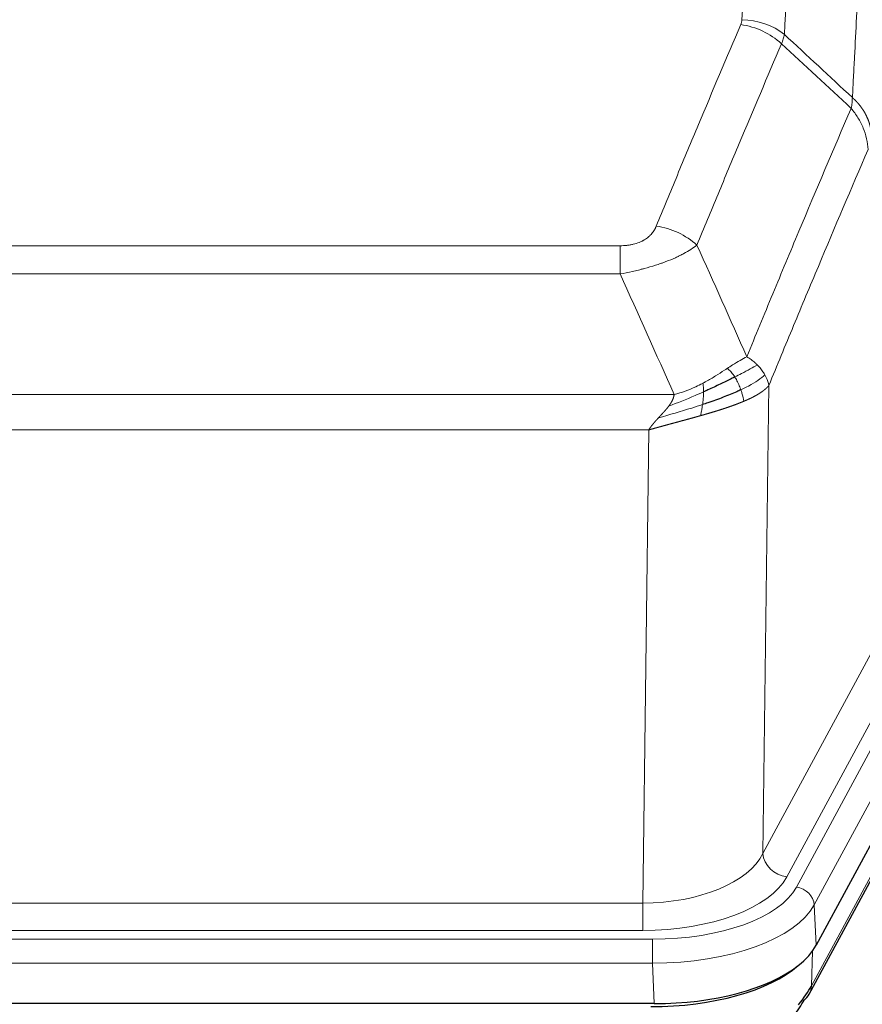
# Model space of a CAD drawing. Header units: inches. Extents: x 0 to 23760, y -13 to 16800.
# Tile 174 of 214: x 17116 to 17252, y 13966 to 14125. Entities that reach past the tile are written whole.
import ezdxf

# ---------------------------------------------------------------- set-up
doc = ezdxf.new("R2010")
doc.units = ezdxf.units.IN
doc.layers.add('254', color=7, linetype='Continuous', true_color=0xffffff)

msp = doc.modelspace()

# ---------------------------------------------------------------- linework, layer by layer
at = {"layer": '254', "color": 110, "linetype": 'Continuous', "lineweight": 13}
for p, q in [((17007.39, 14088.684), (17212.733, 14088.684)), ((17212.733, 14084.12), (17212.733, 14088.684)), ((17212.733, 14084.12), (17007.39, 14084.12)), ((17236.784, 14066.086), (17235.826, 13990.436)), ((16998.659, 14064.641), (17221.464, 14064.641)), ((17217.352, 14058.897), (17002.772, 14058.897)), ((17216.383, 13982.401), (17217.352, 14058.897)), ((17235.826, 13990.436), (17257.178, 14029.979)), ((17239.702, 13986.627), (17261.054, 14026.171)), ((17241.227, 13984.953), (17263.401, 14026.018)), ((17266.308, 14023.162), (17244.134, 13982.096)), ((17243.665, 13969.009), (17265.412, 14009.285)), ((17003.74, 13982.401), (17216.383, 13982.401)), ((17216.383, 13977.987), (17216.383, 13982.401)), ((17244.134, 13982.096), (17244.427, 13975.575)), ((17216.383, 13977.987), (17003.74, 13977.987)), ((17002.152, 13976.563), (17217.972, 13976.563)), ((17217.972, 13972.658), (17217.972, 13976.563)), ((17243.841, 13974.645), (17243.665, 13969.009)), ((17217.972, 13972.658), (17002.152, 13972.658)), ((17218.265, 13966.137), (17217.972, 13972.658))]:
    msp.add_line(p, q, dxfattribs=at)
at = {"layer": '254', "color": 2, "linetype": 'Continuous', "lineweight": 25}
for p, q in [((17266.681, 14016.789), (17244.427, 13975.575)), ((17243.305, 13967.679), (17265.053, 14007.955)), ((17218.265, 13966.137), (17001.859, 13966.137))]:
    msp.add_line(p, q, dxfattribs=at)
at = {"layer": '254', "color": 110, "linetype": 'Continuous', "lineweight": 13}
for centre, major_axis, ratio, start_param, end_param in [((17232.429, 14116.936), (-9.987, 0.512), 0.8285973, 3.9974013, 4.7548106), ((17232.241, 14116.144), (-9.188, 3.948), 0.8056434, 4.2999866, 5.045624), ((17218.58, 14083.682), (9.245, -3.812), 0.7933159, 1.14397, 1.886928), ((17216.463, 13993.008), (20.002, 0.126), 0.5302672, 4.7050812, 6.0263936), ((17239.702, 13990.175), (-3.52, 1.9), 0.8606628, 0.4873936, 2.00583), ((17216.463, 13989.46), (24.002, 0.049), 0.477994, 4.708097, 6.0294094), ((17217.92, 13987.66), (-24.02, 0.03), 0.4619935, 1.5735185, 2.8978281), ((17241.227, 13982.292), (2.64, -1.425), 0.8606628, 0.4873936, 2.00583), ((17217.92, 13984.999), (27.018, 0.111), 0.4567867, 4.7124116, 6.0367213), ((17239.786, 13969.58), (3.52, -1.9), 0.8606628, 0.0000038, 0.4001271)]:
    msp.add_ellipse(centre, major_axis=major_axis, ratio=ratio, start_param=start_param, end_param=end_param, dxfattribs=at)
at = {"layer": '254', "color": 2, "linetype": 'Continuous', "lineweight": 25}
for centre, major_axis, ratio, start_param, end_param in [((17218.207, 13978.621), (-27.023, 0.034), 0.4619935, 2.6128783, 2.8978281), ((17217.648, 13978.13), (-27.01, 0.015), 0.4618579, 1.5720062, 2.656), ((17218.207, 13978.621), (-27.023, 0.034), 0.4619935, 1.5735185, 2.6128783), ((17216.833, 13952.13), (27.355, 20.182), 0.1876908, 5.6857719, 5.9066027), ((17239.786, 13969.58), (3.52, -1.9), 0.8606628, 5.9153676, 6.2831892), ((17219.529, 13949.267), (23.434, 19.972), 0.1471226, 5.6997031, 5.9205339)]:
    msp.add_ellipse(centre, major_axis=major_axis, ratio=ratio, start_param=start_param, end_param=end_param, dxfattribs=at)
at = {"layer": '254', "color": 110, "linetype": 'Continuous', "lineweight": 13}
for points, knots in [([(17232.429, 14125.225), (17232.866, 14133.804), (17233.757, 14150.722), (17234.677, 14167.164), (17235.379, 14179.317), (17235.615, 14183.339), (17236.091, 14191.321), (17236.331, 14195.283), (17237.056, 14207.078), (17237.548, 14214.82), (17238.171, 14224.344), (17238.296, 14226.241), (17238.548, 14230.02), (17238.926, 14235.664), (17239.308, 14241.238), (17240.079, 14252.293), (17241.121, 14266.782), (17242.729, 14287.767), (17243.83, 14301.257), (17244.387, 14307.877)], [0, 0, 0, 0, 0.125, 0.25, 0.25, 0.3125, 0.3125, 0.375, 0.375, 0.5, 0.5, 0.53125, 0.53125, 0.5625, 0.625, 0.625, 0.75, 0.875, 1, 1, 1, 1]), ([(17251.27, 14305.287), (17250.712, 14298.675), (17249.61, 14285.2), (17248, 14264.24), (17246.957, 14249.767), (17246.185, 14238.726), (17245.802, 14233.158), (17245.423, 14227.52), (17245.172, 14223.746), (17245.046, 14221.851), (17244.422, 14212.338), (17243.93, 14204.605), (17243.204, 14192.824), (17242.964, 14188.867), (17242.487, 14180.894), (17242.251, 14176.877), (17241.548, 14164.739), (17240.626, 14148.316), (17239.735, 14131.417), (17239.296, 14122.849)], [0, 0, 0, 0, 0.125, 0.25, 0.375, 0.375, 0.4375, 0.46875, 0.46875, 0.5, 0.5, 0.625, 0.625, 0.6875, 0.6875, 0.75, 0.75, 0.875, 1, 1, 1, 1]), ([(17250.293, 14112.627), (17250.349, 14113.717), (17250.405, 14114.805), (17250.517, 14116.978), (17250.685, 14120.231), (17251.081, 14127.781), (17251.424, 14134.183), (17252.118, 14146.892), (17253.058, 14163.59), (17254.516, 14187.891), (17255.521, 14203.596), (17256.095, 14212.29), (17256.158, 14213.254), (17256.287, 14215.178), (17256.479, 14218.058), (17256.93, 14224.737), (17257.322, 14230.389), (17257.65, 14235.06), (17257.716, 14235.992), (17257.848, 14237.852), (17258.046, 14240.636), (17258.512, 14247.09), (17258.914, 14252.548), (17259.726, 14263.367), (17260.823, 14277.532), (17261.951, 14291.176), (17262.522, 14297.867)], [0, 0, 0, 0, 0.015625, 0.015625, 0.03125, 0.0625, 0.125, 0.125, 0.25, 0.375, 0.5, 0.5, 0.515625, 0.515625, 0.53125, 0.5625, 0.625, 0.625, 0.640625, 0.640625, 0.65625, 0.6875, 0.75, 0.75, 0.875, 1, 1, 1, 1]), ([(17232.429, 14125.225), (17232.422, 14125.091), (17232.403, 14124.957), (17232.341, 14124.692), (17232.297, 14124.561), (17232.241, 14124.43)], [0, 0, 0, 0, 0.5, 0.5, 1, 1, 1, 1]), ([(17218.58, 14091.838), (17219.714, 14094.599), (17220.849, 14097.349), (17223.122, 14102.827), (17224.259, 14105.555), (17227.675, 14113.703), (17229.956, 14119.089), (17232.241, 14124.43)], [0, 0, 0, 0, 0.25, 0.25, 0.5, 0.5, 1, 1, 1, 1]), ([(17238.838, 14121.343), (17236.549, 14116.007), (17234.265, 14110.625), (17230.846, 14102.484), (17229.707, 14099.759), (17227.432, 14094.287), (17226.295, 14091.539), (17225.16, 14088.78)], [0, 0, 0, 0, 0.5, 0.5, 0.75, 0.75, 1, 1, 1, 1]), ([(17250.293, 14112.627), (17250.272, 14112.363), (17250.257, 14112.076), (17250.199, 14111.486), (17250.156, 14111.183), (17250.081, 14110.889)], [0, 0, 0, 0, 0.5, 0.5, 1, 1, 1, 1]), ([(17250.293, 14112.627), (17250.306, 14112.615), (17250.331, 14112.592), (17250.369, 14112.558), (17250.407, 14112.523), (17250.445, 14112.487), (17250.484, 14112.452), (17250.522, 14112.415), (17250.561, 14112.378), (17250.599, 14112.341), (17250.638, 14112.304), (17250.677, 14112.265), (17250.716, 14112.227), (17250.755, 14112.188), (17250.794, 14112.148), (17250.833, 14112.108), (17250.872, 14112.067), (17250.911, 14112.026), (17250.95, 14111.985), (17250.989, 14111.943), (17251.028, 14111.9), (17251.068, 14111.857), (17251.107, 14111.813), (17251.146, 14111.769), (17251.185, 14111.725), (17251.225, 14111.68), (17251.264, 14111.634), (17251.303, 14111.588), (17251.342, 14111.541), (17251.381, 14111.494), (17251.42, 14111.446), (17251.459, 14111.398), (17251.498, 14111.349), (17251.536, 14111.3), (17251.575, 14111.25), (17251.613, 14111.2), (17251.652, 14111.149), (17251.69, 14111.098), (17251.728, 14111.046), (17251.766, 14110.993), (17251.804, 14110.94), (17251.841, 14110.887), (17251.879, 14110.832), (17251.916, 14110.778), (17251.953, 14110.723), (17251.99, 14110.667), (17252.027, 14110.61), (17252.063, 14110.553), (17252.1, 14110.496), (17252.136, 14110.438), (17252.171, 14110.379), (17252.207, 14110.32), (17252.242, 14110.261), (17252.277, 14110.2), (17252.311, 14110.139), (17252.346, 14110.078), (17252.38, 14110.016), (17252.413, 14109.954), (17252.446, 14109.89), (17252.482, 14109.822), (17252.519, 14109.749), (17252.557, 14109.672), (17252.594, 14109.594), (17252.631, 14109.515), (17252.667, 14109.437), (17252.702, 14109.358), (17252.736, 14109.279), (17252.77, 14109.199), (17252.802, 14109.119), (17252.834, 14109.04), (17252.865, 14108.959), (17252.895, 14108.879), (17252.924, 14108.799), (17252.953, 14108.718), (17252.98, 14108.637), (17253.007, 14108.556), (17253.032, 14108.474), (17253.057, 14108.393), (17253.081, 14108.311), (17253.104, 14108.229), (17253.127, 14108.147), (17253.148, 14108.065), (17253.169, 14107.982), (17253.188, 14107.9), (17253.207, 14107.817), (17253.225, 14107.734), (17253.242, 14107.651), (17253.258, 14107.568), (17253.273, 14107.485), (17253.288, 14107.402), (17253.301, 14107.318), (17253.314, 14107.235), (17253.326, 14107.151), (17253.336, 14107.068), (17253.346, 14106.984), (17253.355, 14106.9), (17253.364, 14106.816), (17253.371, 14106.733), (17253.377, 14106.649), (17253.381, 14106.593), (17253.382, 14106.565)], [0, 0, 0, 0, 0.0069372, 0.0139334, 0.0209887, 0.028103, 0.0352764, 0.0425088, 0.0498003, 0.0571509, 0.0645605, 0.0720292, 0.0795569, 0.0871437, 0.0947896, 0.1024945, 0.1102584, 0.1180815, 0.1259636, 0.1339048, 0.141905, 0.1499643, 0.1580827, 0.1662601, 0.1744966, 0.1827922, 0.1911468, 0.1995605, 0.2080333, 0.2165651, 0.225156, 0.233806, 0.2425151, 0.2512832, 0.2601104, 0.2689967, 0.277942, 0.2869465, 0.29601, 0.3051325, 0.3143142, 0.3235549, 0.3328547, 0.3422136, 0.3516315, 0.3611085, 0.3706446, 0.3802398, 0.3898941, 0.3996074, 0.4093798, 0.4192113, 0.4291019, 0.4390515, 0.4490602, 0.459128, 0.4692549, 0.4794409, 0.4896859, 0.4999901, 0.5124905, 0.524991, 0.5374914, 0.5499918, 0.5624922, 0.5749926, 0.587493, 0.5999934, 0.6124937, 0.6249941, 0.6374944, 0.6499948, 0.6624951, 0.6749954, 0.6874957, 0.699996, 0.7124963, 0.7249966, 0.7374968, 0.7499971, 0.7624973, 0.7749976, 0.7874978, 0.799998, 0.8124982, 0.8249984, 0.8374986, 0.8499988, 0.8624989, 0.8749991, 0.8874992, 0.8999993, 0.9124995, 0.9249996, 0.9374997, 0.9499998, 0.9624998, 0.9749999, 0.9875, 1, 1, 1, 1]), ([(17233.227, 14070.732), (17234.625, 14074.147), (17236.024, 14077.545), (17238.827, 14084.307), (17240.23, 14087.671), (17244.443, 14097.71), (17247.259, 14104.334), (17250.081, 14110.889)], [0, 0, 0, 0, 0.25, 0.25, 0.5, 0.5, 1, 1, 1, 1]), ([(17250.081, 14110.889), (17250.49, 14110.406), (17250.863, 14109.896), (17251.521, 14108.832), (17251.806, 14108.279), (17252.278, 14107.148), (17252.464, 14106.569), (17252.727, 14105.402), (17252.805, 14104.814), (17252.826, 14104.231)], [0, 0, 0, 0, 0.25, 0.25, 0.5, 0.5, 0.75, 0.75, 1, 1, 1, 1]), ([(17252.826, 14104.231), (17250.14, 14097.998), (17247.461, 14091.703), (17243.45, 14082.167), (17242.115, 14078.973), (17239.447, 14072.553), (17238.114, 14069.327), (17236.784, 14066.086)], [0, 0, 0, 0, 0.5, 0.5, 0.75, 0.75, 1, 1, 1, 1]), ([(17218.58, 14091.838), (17218.559, 14091.787), (17218.537, 14091.736), (17218.491, 14091.634), (17218.467, 14091.583), (17218.391, 14091.432), (17218.337, 14091.332), (17218.219, 14091.134), (17218.155, 14091.037), (17218.019, 14090.844), (17217.946, 14090.749), (17217.788, 14090.561), (17217.704, 14090.468), (17217.569, 14090.332), (17217.522, 14090.286), (17217.426, 14090.197), (17217.376, 14090.152), (17217.222, 14090.021), (17217.114, 14089.937), (17216.886, 14089.774), (17216.767, 14089.695), (17216.577, 14089.582), (17216.48, 14089.527), (17216.379, 14089.474), (17216.311, 14089.438), (17216.276, 14089.421), (17216.102, 14089.335), (17215.957, 14089.272), (17215.51, 14089.095), (17215.194, 14088.996), (17214.773, 14088.896), (17214.688, 14088.877), (17214.515, 14088.842), (17214.428, 14088.826), (17214.167, 14088.782), (17213.991, 14088.758), (17213.636, 14088.721), (17213.457, 14088.707), (17213.097, 14088.688), (17212.916, 14088.684), (17212.733, 14088.684)], [0, 0, 0, 0, 0.03125, 0.03125, 0.0625, 0.0625, 0.125, 0.125, 0.1875, 0.1875, 0.25, 0.25, 0.3125, 0.3125, 0.34375, 0.34375, 0.375, 0.375, 0.4375, 0.4375, 0.5, 0.5, 0.53125, 0.546875, 0.546875, 0.5625, 0.5625, 0.625, 0.625, 0.75, 0.75, 0.78125, 0.78125, 0.8125, 0.8125, 0.875, 0.875, 0.9375, 0.9375, 1, 1, 1, 1]), ([(17225.16, 14088.78), (17224.862, 14088.547), (17224.536, 14088.316), (17223.823, 14087.859), (17223.437, 14087.632), (17222.808, 14087.296), (17222.536, 14087.157), (17222.251, 14087.018), (17222.136, 14086.963), (17222.078, 14086.935), (17221.902, 14086.853), (17221.784, 14086.798), (17221.181, 14086.527), (17220.672, 14086.316), (17220, 14086.06), (17219.864, 14086.01), (17219.657, 14085.934), (17219.587, 14085.909), (17219.448, 14085.859), (17219.377, 14085.835), (17219.025, 14085.712), (17218.738, 14085.616), (17217.862, 14085.335), (17217.257, 14085.157), (17216.554, 14084.968), (17216.475, 14084.947), (17216.318, 14084.906), (17216.238, 14084.885), (17216, 14084.824), (17215.841, 14084.784), (17215.361, 14084.667), (17215.039, 14084.591), (17214.064, 14084.374), (17213.403, 14084.241), (17212.733, 14084.12)], [0, 0, 0, 0, 0.125, 0.125, 0.25, 0.25, 0.3125, 0.328125, 0.328125, 0.34375, 0.34375, 0.375, 0.375, 0.5, 0.5, 0.53125, 0.53125, 0.546875, 0.546875, 0.5625, 0.5625, 0.625, 0.625, 0.75, 0.75, 0.765625, 0.765625, 0.78125, 0.78125, 0.8125, 0.8125, 0.875, 0.875, 1, 1, 1, 1]), ([(17233.227, 14070.732), (17232.534, 14070.405), (17231.768, 14069.939), (17230.641, 14069.219), (17230.351, 14069.031), (17230.052, 14068.837)], [0, 0, 0, 0, 0.75, 0.75, 1, 1, 1, 1]), ([(17234.934, 14069.388), (17234.811, 14069.511), (17234.683, 14069.633), (17234.351, 14069.928), (17234.14, 14070.1), (17233.699, 14070.427), (17233.468, 14070.584), (17233.227, 14070.732)], [0, 0, 0, 0, 0.25, 0.25, 0.625, 0.625, 1, 1, 1, 1]), ([(17230.052, 14068.837), (17229.902, 14068.74), (17229.751, 14068.642), (17229.136, 14068.245), (17228.657, 14067.938), (17227.663, 14067.324), (17227.148, 14067.017), (17226.441, 14066.623), (17226.263, 14066.525), (17226.082, 14066.429)], [0, 0, 0, 0, 0.125, 0.125, 0.5, 0.5, 0.875, 0.875, 1, 1, 1, 1]), ([(17231.276, 14067.457), (17231.177, 14067.612), (17231.076, 14067.76), (17230.819, 14068.104), (17230.662, 14068.288), (17230.351, 14068.603), (17230.198, 14068.735), (17230.052, 14068.837)], [0, 0, 0, 0, 0.25, 0.25, 0.625, 0.625, 1, 1, 1, 1]), ([(17234.934, 14069.388), (17234.236, 14069.005), (17233.365, 14068.533), (17232.004, 14067.827), (17231.648, 14067.644), (17231.276, 14067.457)], [0, 0, 0, 0, 0.75, 0.75, 1, 1, 1, 1]), ([(17236.145, 14067.8), (17236.106, 14067.869), (17236.065, 14067.938), (17235.898, 14068.214), (17235.759, 14068.418), (17235.455, 14068.816), (17235.291, 14069.011), (17235.056, 14069.263), (17234.996, 14069.326), (17234.934, 14069.388)], [0, 0, 0, 0, 0.125, 0.125, 0.5, 0.5, 0.875, 0.875, 1, 1, 1, 1]), ([(17226.082, 14066.429), (17225.722, 14066.237), (17225.355, 14066.052), (17223.861, 14065.349), (17222.685, 14064.906), (17221.464, 14064.641)], [0, 0, 0, 0, 0.25, 0.25, 1, 1, 1, 1]), ([(17226.233, 14065.06), (17226.234, 14065.215), (17226.233, 14065.363), (17226.219, 14065.706), (17226.203, 14065.89), (17226.155, 14066.202), (17226.123, 14066.331), (17226.082, 14066.429)], [0, 0, 0, 0, 0.25, 0.25, 0.625, 0.625, 1, 1, 1, 1]), ([(17232.262, 14065.384), (17232.231, 14065.472), (17232.199, 14065.561), (17232.064, 14065.918), (17231.951, 14066.189), (17231.702, 14066.717), (17231.566, 14066.975), (17231.374, 14067.3), (17231.325, 14067.379), (17231.276, 14067.457)], [0, 0, 0, 0, 0.125, 0.125, 0.5, 0.5, 0.875, 0.875, 1, 1, 1, 1]), ([(17236.145, 14067.8), (17235.532, 14067.216), (17234.636, 14066.607), (17233.107, 14065.792), (17232.697, 14065.588), (17232.262, 14065.384)], [0, 0, 0, 0, 0.75, 0.75, 1, 1, 1, 1]), ([(17236.784, 14066.086), (17236.699, 14066.52), (17236.557, 14066.953), (17236.294, 14067.52), (17236.222, 14067.66), (17236.145, 14067.8)], [0, 0, 0, 0, 0.75, 0.75, 1, 1, 1, 1]), ([(17226.233, 14065.06), (17225.775, 14064.856), (17225.311, 14064.652), (17223.441, 14063.847), (17222.004, 14063.264), (17220.594, 14062.742)], [0, 0, 0, 0, 0.25, 0.25, 1, 1, 1, 1]), ([(17226.064, 14063), (17226.076, 14063.087), (17226.088, 14063.174), (17226.132, 14063.527), (17226.161, 14063.796), (17226.205, 14064.321), (17226.22, 14064.579), (17226.23, 14064.903), (17226.232, 14064.982), (17226.233, 14065.06)], [0, 0, 0, 0, 0.125, 0.125, 0.5, 0.5, 0.875, 0.875, 1, 1, 1, 1]), ([(17232.752, 14063.538), (17232.681, 14063.899), (17232.581, 14064.358), (17232.38, 14065.033), (17232.324, 14065.207), (17232.262, 14065.384)], [0, 0, 0, 0, 0.75, 0.75, 1, 1, 1, 1]), ([(17236.784, 14066.086), (17236.778, 14066.079), (17236.766, 14066.065), (17236.748, 14066.043), (17236.73, 14066.022), (17236.711, 14066.001), (17236.693, 14065.979), (17236.674, 14065.958), (17236.655, 14065.937), (17236.636, 14065.916), (17236.616, 14065.895), (17236.597, 14065.875), (17236.577, 14065.854), (17236.558, 14065.833), (17236.538, 14065.813), (17236.518, 14065.792), (17236.497, 14065.772), (17236.477, 14065.752), (17236.456, 14065.731), (17236.436, 14065.711), (17236.415, 14065.691), (17236.394, 14065.671), (17236.373, 14065.652), (17236.352, 14065.632), (17236.33, 14065.612), (17236.309, 14065.592), (17236.287, 14065.573), (17236.266, 14065.554), (17236.244, 14065.534), (17236.222, 14065.515), (17236.2, 14065.496), (17236.177, 14065.477), (17236.155, 14065.458), (17236.133, 14065.439), (17236.11, 14065.42), (17236.088, 14065.401), (17236.065, 14065.383), (17236.042, 14065.364), (17236.019, 14065.346), (17235.996, 14065.327), (17235.973, 14065.309), (17235.95, 14065.291), (17235.926, 14065.273), (17235.903, 14065.254), (17235.879, 14065.237), (17235.856, 14065.219), (17235.832, 14065.201), (17235.809, 14065.183), (17235.785, 14065.165), (17235.761, 14065.148), (17235.737, 14065.13), (17235.713, 14065.113), (17235.689, 14065.096), (17235.665, 14065.079), (17235.641, 14065.061), (17235.616, 14065.044), (17235.592, 14065.027), (17235.568, 14065.011), (17235.543, 14064.994), (17235.519, 14064.977), (17235.494, 14064.96), (17235.47, 14064.944), (17235.445, 14064.927), (17235.421, 14064.911), (17235.396, 14064.895), (17235.371, 14064.879), (17235.346, 14064.862), (17235.322, 14064.846), (17235.297, 14064.83), (17235.272, 14064.814), (17235.247, 14064.799), (17235.222, 14064.783), (17235.197, 14064.767), (17235.172, 14064.752), (17235.147, 14064.736), (17235.122, 14064.721), (17235.097, 14064.706), (17235.072, 14064.69), (17235.047, 14064.675), (17235.022, 14064.66), (17234.997, 14064.645), (17234.972, 14064.63), (17234.947, 14064.615), (17234.922, 14064.601), (17234.897, 14064.586), (17234.872, 14064.571), (17234.847, 14064.557), (17234.822, 14064.542), (17234.796, 14064.528), (17234.771, 14064.514), (17234.746, 14064.499), (17234.721, 14064.485), (17234.696, 14064.471), (17234.671, 14064.457), (17234.646, 14064.443), (17234.621, 14064.43), (17234.596, 14064.416), (17234.571, 14064.402), (17234.546, 14064.389), (17234.522, 14064.375), (17234.497, 14064.362), (17234.472, 14064.348), (17234.447, 14064.335), (17234.422, 14064.322), (17234.397, 14064.309), (17234.373, 14064.296), (17234.348, 14064.283), (17234.323, 14064.27), (17234.299, 14064.257), (17234.274, 14064.244), (17234.25, 14064.232), (17234.225, 14064.219), (17234.201, 14064.206), (17234.176, 14064.194), (17234.152, 14064.182), (17234.128, 14064.169), (17234.104, 14064.157), (17234.079, 14064.145), (17234.055, 14064.133), (17234.031, 14064.121), (17234.007, 14064.109), (17233.983, 14064.097), (17233.959, 14064.085), (17233.935, 14064.074), (17233.912, 14064.062), (17233.888, 14064.051), (17233.864, 14064.039), (17233.841, 14064.028), (17233.817, 14064.016), (17233.794, 14064.005), (17233.77, 14063.994), (17233.747, 14063.983), (17233.724, 14063.972), (17233.7, 14063.961), (17233.677, 14063.95), (17233.654, 14063.939), (17233.631, 14063.928), (17233.608, 14063.918), (17233.586, 14063.907), (17233.563, 14063.896), (17233.54, 14063.886), (17233.518, 14063.875), (17233.495, 14063.865), (17233.473, 14063.855), (17233.451, 14063.845), (17233.428, 14063.835), (17233.406, 14063.824), (17233.384, 14063.814), (17233.362, 14063.805), (17233.34, 14063.795), (17233.319, 14063.785), (17233.297, 14063.775), (17233.275, 14063.766), (17233.254, 14063.756), (17233.233, 14063.746), (17233.211, 14063.737), (17233.19, 14063.728), (17233.169, 14063.718), (17233.148, 14063.709), (17233.127, 14063.7), (17233.107, 14063.691), (17233.086, 14063.682), (17233.065, 14063.673), (17233.045, 14063.664), (17233.025, 14063.655), (17233.004, 14063.646), (17232.984, 14063.638), (17232.964, 14063.629), (17232.944, 14063.62), (17232.925, 14063.612), (17232.905, 14063.603), (17232.886, 14063.595), (17232.866, 14063.587), (17232.847, 14063.578), (17232.828, 14063.57), (17232.809, 14063.562), (17232.79, 14063.554), (17232.771, 14063.546), (17232.758, 14063.541), (17232.752, 14063.538)], [0, 0, 0, 0, 0.0080212, 0.0160154, 0.0239827, 0.0319231, 0.0398365, 0.0477229, 0.0555824, 0.0634149, 0.0712205, 0.0789992, 0.0867509, 0.0944756, 0.1021734, 0.1098443, 0.1174881, 0.1251051, 0.1326951, 0.1402581, 0.1477942, 0.1553034, 0.1627856, 0.1702408, 0.1776691, 0.1850704, 0.1924448, 0.1997923, 0.2071128, 0.2144063, 0.2216729, 0.2289126, 0.2361253, 0.243311, 0.2504698, 0.2576016, 0.2647065, 0.2717845, 0.2788355, 0.2858595, 0.2928566, 0.2998268, 0.30677, 0.3136862, 0.3205755, 0.3274379, 0.3342733, 0.3410817, 0.3478632, 0.3546178, 0.3613454, 0.3680461, 0.3747198, 0.3813665, 0.3879863, 0.3945792, 0.4011451, 0.4076841, 0.4141961, 0.4206811, 0.4271393, 0.4335704, 0.4399746, 0.4463519, 0.4527022, 0.4590256, 0.465322, 0.4715915, 0.477834, 0.4840496, 0.4902382, 0.4963999, 0.5025346, 0.5086424, 0.5147232, 0.5207771, 0.526804, 0.532804, 0.5387771, 0.5447232, 0.5506423, 0.5565345, 0.5623997, 0.568238, 0.5740494, 0.5798338, 0.5855912, 0.5913217, 0.5970253, 0.6027019, 0.6083515, 0.6139742, 0.61957, 0.6251388, 0.6306807, 0.6361956, 0.6416836, 0.6471446, 0.6525787, 0.6579858, 0.663366, 0.6687192, 0.6740455, 0.6793448, 0.6846172, 0.6898627, 0.6950812, 0.7002727, 0.7054373, 0.710575, 0.7156857, 0.7207694, 0.7258262, 0.7308561, 0.735859, 0.740835, 0.745784, 0.7507061, 0.7556012, 0.7604694, 0.7653107, 0.7701249, 0.7749123, 0.7796727, 0.7844061, 0.7891127, 0.7937922, 0.7984448, 0.8030705, 0.8076692, 0.812241, 0.8167858, 0.8213037, 0.8257947, 0.8302587, 0.8346957, 0.8391058, 0.843489, 0.8478452, 0.8521745, 0.8564768, 0.8607522, 0.8650006, 0.8692221, 0.8734166, 0.8775842, 0.8817249, 0.8858386, 0.8899254, 0.8939852, 0.8980181, 0.902024, 0.906003, 0.909955, 0.9138802, 0.9177783, 0.9216495, 0.9254938, 0.9293111, 0.9331015, 0.936865, 0.9406015, 0.944311, 0.9479937, 0.9516493, 0.9552781, 0.9588799, 0.9624547, 0.9660026, 0.9695236, 0.9730176, 0.9764847, 0.9799249, 0.9833381, 0.9867243, 0.9900837, 0.993416, 0.9967215, 1, 1, 1, 1]), ([(17220.594, 14062.742), (17220.602, 14062.753), (17220.618, 14062.774), (17220.641, 14062.806), (17220.665, 14062.838), (17220.688, 14062.87), (17220.71, 14062.901), (17220.733, 14062.933), (17220.754, 14062.964), (17220.776, 14062.996), (17220.797, 14063.027), (17220.818, 14063.058), (17220.839, 14063.089), (17220.859, 14063.12), (17220.879, 14063.151), (17220.899, 14063.182), (17220.918, 14063.212), (17220.937, 14063.243), (17220.956, 14063.273), (17220.974, 14063.304), (17220.992, 14063.334), (17221.01, 14063.364), (17221.027, 14063.394), (17221.044, 14063.424), (17221.061, 14063.454), (17221.077, 14063.484), (17221.093, 14063.513), (17221.109, 14063.543), (17221.124, 14063.572), (17221.139, 14063.602), (17221.154, 14063.631), (17221.168, 14063.66), (17221.182, 14063.689), (17221.196, 14063.718), (17221.21, 14063.747), (17221.223, 14063.775), (17221.235, 14063.804), (17221.248, 14063.833), (17221.26, 14063.861), (17221.271, 14063.889), (17221.283, 14063.918), (17221.294, 14063.946), (17221.304, 14063.974), (17221.315, 14064.002), (17221.325, 14064.029), (17221.335, 14064.057), (17221.344, 14064.085), (17221.353, 14064.112), (17221.362, 14064.14), (17221.37, 14064.167), (17221.378, 14064.194), (17221.386, 14064.221), (17221.393, 14064.248), (17221.4, 14064.275), (17221.407, 14064.302), (17221.414, 14064.328), (17221.42, 14064.355), (17221.425, 14064.382), (17221.431, 14064.408), (17221.436, 14064.434), (17221.441, 14064.46), (17221.445, 14064.486), (17221.449, 14064.512), (17221.453, 14064.538), (17221.456, 14064.564), (17221.459, 14064.59), (17221.462, 14064.615), (17221.464, 14064.632), (17221.464, 14064.641)], [0, 0, 0, 0, 0.0185022, 0.0368847, 0.0551481, 0.073293, 0.0913199, 0.1092294, 0.1270222, 0.1446988, 0.1622598, 0.1797059, 0.1970378, 0.2142561, 0.2313614, 0.2483544, 0.265236, 0.2820066, 0.2986672, 0.3152184, 0.331661, 0.3479958, 0.3642235, 0.380345, 0.3963611, 0.4122725, 0.4280803, 0.4437851, 0.459388, 0.4748898, 0.4902915, 0.5055939, 0.5207981, 0.535905, 0.5509156, 0.565831, 0.5806521, 0.5953801, 0.6100159, 0.6245607, 0.6390157, 0.6533819, 0.6676604, 0.6818526, 0.6959596, 0.7099825, 0.7239227, 0.7377815, 0.75156, 0.7652597, 0.7788818, 0.7924277, 0.8058989, 0.8192966, 0.8326224, 0.8458776, 0.8590638, 0.8721825, 0.8852351, 0.8982233, 0.9111485, 0.9240124, 0.9368166, 0.9495628, 0.9622525, 0.9748874, 0.9874694, 1, 1, 1, 1]), ([(17232.752, 14063.538), (17232.737, 14063.532), (17232.708, 14063.52), (17232.664, 14063.501), (17232.619, 14063.482), (17232.575, 14063.464), (17232.53, 14063.445), (17232.486, 14063.427), (17232.441, 14063.409), (17232.396, 14063.39), (17232.351, 14063.372), (17232.306, 14063.354), (17232.261, 14063.336), (17232.216, 14063.317), (17232.171, 14063.299), (17232.125, 14063.281), (17232.08, 14063.263), (17232.034, 14063.245), (17231.988, 14063.227), (17231.943, 14063.209), (17231.897, 14063.191), (17231.851, 14063.173), (17231.805, 14063.156), (17231.758, 14063.138), (17231.712, 14063.12), (17231.666, 14063.102), (17231.62, 14063.085), (17231.573, 14063.067), (17231.527, 14063.049), (17231.48, 14063.032), (17231.433, 14063.014), (17231.386, 14062.997), (17231.34, 14062.98), (17231.293, 14062.962), (17231.246, 14062.945), (17231.199, 14062.927), (17231.151, 14062.91), (17231.104, 14062.893), (17231.057, 14062.876), (17231.01, 14062.859), (17230.962, 14062.841), (17230.915, 14062.824), (17230.867, 14062.807), (17230.82, 14062.79), (17230.772, 14062.773), (17230.724, 14062.756), (17230.677, 14062.739), (17230.629, 14062.723), (17230.581, 14062.706), (17230.533, 14062.689), (17230.485, 14062.672), (17230.437, 14062.655), (17230.389, 14062.639), (17230.341, 14062.622), (17230.293, 14062.606), (17230.245, 14062.589), (17230.196, 14062.572), (17230.148, 14062.556), (17230.1, 14062.54), (17230.051, 14062.523), (17230.003, 14062.507), (17229.955, 14062.49), (17229.906, 14062.474), (17229.858, 14062.458), (17229.809, 14062.442), (17229.76, 14062.425), (17229.712, 14062.409), (17229.663, 14062.393), (17229.614, 14062.377), (17229.566, 14062.361), (17229.517, 14062.345), (17229.468, 14062.329), (17229.419, 14062.313), (17229.37, 14062.297), (17229.322, 14062.281), (17229.273, 14062.265), (17229.224, 14062.249), (17229.175, 14062.234), (17229.126, 14062.218), (17229.077, 14062.202), (17229.028, 14062.186), (17228.979, 14062.171), (17228.93, 14062.155), (17228.881, 14062.14), (17228.832, 14062.124), (17228.783, 14062.108), (17228.733, 14062.093), (17228.684, 14062.078), (17228.635, 14062.062), (17228.586, 14062.047), (17228.537, 14062.031), (17228.488, 14062.016), (17228.439, 14062.001), (17228.39, 14061.985), (17228.34, 14061.97), (17228.291, 14061.955), (17228.242, 14061.94), (17228.193, 14061.925), (17228.144, 14061.91), (17228.094, 14061.895), (17228.045, 14061.88), (17227.996, 14061.865), (17227.947, 14061.85), (17227.898, 14061.835), (17227.849, 14061.82), (17227.799, 14061.805), (17227.75, 14061.79), (17227.701, 14061.775), (17227.652, 14061.76), (17227.603, 14061.746), (17227.554, 14061.731), (17227.504, 14061.716), (17227.455, 14061.702), (17227.406, 14061.687), (17227.357, 14061.672), (17227.308, 14061.658), (17227.259, 14061.643), (17227.21, 14061.629), (17227.161, 14061.614), (17227.112, 14061.6), (17227.063, 14061.585), (17227.014, 14061.571), (17226.965, 14061.557), (17226.916, 14061.542), (17226.867, 14061.528), (17226.818, 14061.514), (17226.769, 14061.499), (17226.72, 14061.485), (17226.672, 14061.471), (17226.623, 14061.457), (17226.574, 14061.443), (17226.525, 14061.429), (17226.477, 14061.415), (17226.428, 14061.4), (17226.379, 14061.386), (17226.331, 14061.372), (17226.282, 14061.358), (17226.233, 14061.345), (17226.185, 14061.331), (17226.136, 14061.317), (17226.088, 14061.303), (17226.039, 14061.289), (17225.991, 14061.275), (17225.942, 14061.261), (17225.894, 14061.248), (17225.846, 14061.234), (17225.798, 14061.22), (17225.765, 14061.211), (17225.749, 14061.206)], [0, 0, 0, 0, 0.0076941, 0.0153765, 0.0230472, 0.0307061, 0.0383534, 0.045989, 0.0536129, 0.061225, 0.0688255, 0.0764143, 0.0839914, 0.0915567, 0.0991104, 0.1066524, 0.1141827, 0.1217013, 0.1292082, 0.1367034, 0.1441869, 0.1516588, 0.1591189, 0.1665674, 0.1740041, 0.1814292, 0.1888426, 0.1962444, 0.2036344, 0.2110128, 0.2183794, 0.2257344, 0.2330778, 0.2404094, 0.2477294, 0.2550377, 0.2623343, 0.2696193, 0.2768926, 0.2841542, 0.2914041, 0.2986424, 0.305869, 0.313084, 0.3202872, 0.3274789, 0.3346588, 0.3418271, 0.3489838, 0.3561287, 0.3632621, 0.3703837, 0.3774937, 0.3845921, 0.3916788, 0.3987539, 0.4058173, 0.412869, 0.4199092, 0.4269376, 0.4339544, 0.4409596, 0.4479532, 0.454935, 0.4619053, 0.4688639, 0.4758109, 0.4827462, 0.4896699, 0.496582, 0.5034825, 0.5103713, 0.5172485, 0.524114, 0.5309679, 0.5378102, 0.5446409, 0.55146, 0.5582674, 0.5650632, 0.5718474, 0.57862, 0.5853809, 0.5921303, 0.598868, 0.6055941, 0.6123087, 0.6190116, 0.6257029, 0.6323825, 0.6390506, 0.6457071, 0.652352, 0.6589853, 0.665607, 0.672217, 0.6788155, 0.6854024, 0.6919777, 0.6985414, 0.7050935, 0.7116341, 0.718163, 0.7246804, 0.7311862, 0.7376804, 0.744163, 0.750634, 0.7570935, 0.7635413, 0.7699776, 0.7764024, 0.7828155, 0.7892171, 0.7956072, 0.8019856, 0.8083525, 0.8147079, 0.8210516, 0.8273839, 0.8337045, 0.8400136, 0.8463112, 0.8525972, 0.8588716, 0.8651345, 0.8713859, 0.8776257, 0.8838539, 0.8900706, 0.8962758, 0.9024695, 0.9086516, 0.9148221, 0.9209812, 0.9271287, 0.9332646, 0.9393891, 0.945502, 0.9516034, 0.9576933, 0.9637717, 0.9698385, 0.9758938, 0.9819376, 0.9879699, 0.9939907, 1, 1, 1, 1]), ([(17226.064, 14063), (17225.486, 14062.809), (17224.898, 14062.621), (17222.524, 14061.879), (17220.695, 14061.349), (17218.922, 14060.845)], [0, 0, 0, 0, 0.25, 0.25, 1, 1, 1, 1]), ([(17218.922, 14060.845), (17218.937, 14060.86), (17218.965, 14060.891), (17219.006, 14060.935), (17219.047, 14060.979), (17219.086, 14061.022), (17219.125, 14061.064), (17219.162, 14061.104), (17219.199, 14061.143), (17219.234, 14061.181), (17219.268, 14061.218), (17219.301, 14061.254), (17219.333, 14061.289), (17219.364, 14061.322), (17219.394, 14061.355), (17219.423, 14061.386), (17219.451, 14061.416), (17219.478, 14061.445), (17219.504, 14061.473), (17219.528, 14061.5), (17219.552, 14061.526), (17219.575, 14061.55), (17219.596, 14061.573), (17219.617, 14061.596), (17219.636, 14061.617), (17219.655, 14061.637), (17219.672, 14061.655), (17219.688, 14061.673), (17219.704, 14061.689), (17219.718, 14061.705), (17219.731, 14061.719), (17219.743, 14061.732), (17219.754, 14061.744), (17219.764, 14061.755), (17219.773, 14061.765), (17219.781, 14061.773), (17219.787, 14061.781), (17219.793, 14061.787), (17219.798, 14061.792), (17219.81, 14061.806), (17219.831, 14061.829), (17219.86, 14061.861), (17219.889, 14061.893), (17219.917, 14061.925), (17219.945, 14061.957), (17219.973, 14061.988), (17220, 14062.019), (17220.027, 14062.05), (17220.054, 14062.08), (17220.08, 14062.111), (17220.106, 14062.141), (17220.131, 14062.171), (17220.157, 14062.2), (17220.182, 14062.23), (17220.206, 14062.259), (17220.231, 14062.288), (17220.255, 14062.317), (17220.278, 14062.345), (17220.302, 14062.373), (17220.325, 14062.401), (17220.347, 14062.429), (17220.37, 14062.456), (17220.392, 14062.483), (17220.413, 14062.51), (17220.435, 14062.537), (17220.456, 14062.563), (17220.477, 14062.59), (17220.497, 14062.616), (17220.517, 14062.641), (17220.537, 14062.667), (17220.556, 14062.692), (17220.575, 14062.717), (17220.588, 14062.734), (17220.594, 14062.742)], [0, 0, 0, 0, 0.0247661, 0.0489206, 0.0724636, 0.0953949, 0.1177147, 0.1394229, 0.1605195, 0.1810045, 0.2008779, 0.2201398, 0.23879, 0.2568287, 0.2742558, 0.2910713, 0.3072753, 0.3228676, 0.3378484, 0.3522176, 0.3659752, 0.3791212, 0.3916556, 0.4035785, 0.4148897, 0.4255894, 0.4356775, 0.445154, 0.454019, 0.4622723, 0.4699141, 0.4769443, 0.4833629, 0.48917, 0.4943654, 0.4989493, 0.5029216, 0.5062824, 0.5090316, 0.5111692, 0.5284651, 0.5456049, 0.5625886, 0.5794163, 0.5960881, 0.612604, 0.6289642, 0.6451687, 0.6612176, 0.6771111, 0.6928491, 0.7084319, 0.7238594, 0.7391318, 0.7542492, 0.7692118, 0.7840195, 0.7986726, 0.8131712, 0.8275153, 0.8417051, 0.8557408, 0.8696224, 0.8833501, 0.8969241, 0.9103445, 0.9236114, 0.936725, 0.9496856, 0.9624932, 0.975148, 0.9876502, 1, 1, 1, 1]), ([(17225.749, 14061.206), (17225.783, 14061.378), (17225.822, 14061.574), (17225.904, 14062.006), (17225.946, 14062.241), (17226.014, 14062.654), (17226.04, 14062.825), (17226.064, 14063)], [0, 0, 0, 0, 0.375, 0.375, 0.75, 0.75, 1, 1, 1, 1]), ([(17225.749, 14061.206), (17225.728, 14061.2), (17225.684, 14061.188), (17225.619, 14061.17), (17225.554, 14061.151), (17225.489, 14061.133), (17225.424, 14061.115), (17225.359, 14061.096), (17225.294, 14061.078), (17225.229, 14061.06), (17225.164, 14061.041), (17225.099, 14061.023), (17225.033, 14061.005), (17224.968, 14060.987), (17224.903, 14060.969), (17224.838, 14060.95), (17224.773, 14060.932), (17224.707, 14060.914), (17224.642, 14060.896), (17224.577, 14060.878), (17224.512, 14060.86), (17224.446, 14060.842), (17224.381, 14060.824), (17224.316, 14060.806), (17224.251, 14060.788), (17224.185, 14060.77), (17224.12, 14060.752), (17224.055, 14060.734), (17223.99, 14060.716), (17223.925, 14060.698), (17223.859, 14060.68), (17223.794, 14060.662), (17223.729, 14060.644), (17223.664, 14060.627), (17223.599, 14060.609), (17223.533, 14060.591), (17223.468, 14060.573), (17223.403, 14060.555), (17223.338, 14060.538), (17223.273, 14060.52), (17223.208, 14060.502), (17223.143, 14060.484), (17223.078, 14060.467), (17223.013, 14060.449), (17222.948, 14060.431), (17222.883, 14060.414), (17222.818, 14060.396), (17222.753, 14060.378), (17222.688, 14060.361), (17222.623, 14060.343), (17222.558, 14060.325), (17222.493, 14060.308), (17222.428, 14060.29), (17222.363, 14060.273), (17222.299, 14060.255), (17222.234, 14060.238), (17222.169, 14060.22), (17222.105, 14060.203), (17222.04, 14060.185), (17221.975, 14060.168), (17221.911, 14060.15), (17221.846, 14060.133), (17221.782, 14060.115), (17221.718, 14060.098), (17221.653, 14060.081), (17221.589, 14060.063), (17221.524, 14060.046), (17221.46, 14060.028), (17221.396, 14060.011), (17221.332, 14059.994), (17221.268, 14059.976), (17221.204, 14059.959), (17221.139, 14059.942), (17221.075, 14059.924), (17221.012, 14059.907), (17220.948, 14059.89), (17220.884, 14059.872), (17220.82, 14059.855), (17220.756, 14059.838), (17220.693, 14059.82), (17220.629, 14059.803), (17220.565, 14059.786), (17220.502, 14059.769), (17220.438, 14059.752), (17220.375, 14059.734), (17220.312, 14059.717), (17220.248, 14059.7), (17220.185, 14059.683), (17220.122, 14059.665), (17220.059, 14059.648), (17219.996, 14059.631), (17219.933, 14059.614), (17219.87, 14059.597), (17219.807, 14059.58), (17219.744, 14059.562), (17219.681, 14059.545), (17219.619, 14059.528), (17219.556, 14059.511), (17219.493, 14059.494), (17219.431, 14059.477), (17219.369, 14059.46), (17219.306, 14059.443), (17219.244, 14059.425), (17219.182, 14059.408), (17219.12, 14059.391), (17219.058, 14059.374), (17218.996, 14059.357), (17218.934, 14059.34), (17218.872, 14059.323), (17218.81, 14059.306), (17218.748, 14059.289), (17218.687, 14059.272), (17218.625, 14059.255), (17218.564, 14059.238), (17218.502, 14059.22), (17218.441, 14059.203), (17218.38, 14059.186), (17218.319, 14059.169), (17218.258, 14059.152), (17218.197, 14059.135), (17218.136, 14059.118), (17218.075, 14059.101), (17218.014, 14059.084), (17217.954, 14059.067), (17217.893, 14059.05), (17217.832, 14059.033), (17217.772, 14059.016), (17217.712, 14058.999), (17217.652, 14058.982), (17217.591, 14058.965), (17217.531, 14058.948), (17217.471, 14058.931), (17217.411, 14058.914), (17217.372, 14058.902), (17217.352, 14058.897)], [0, 0, 0, 0, 0.0081592, 0.0163092, 0.0244501, 0.0325819, 0.0407045, 0.0488181, 0.0569225, 0.0650178, 0.0731041, 0.0811812, 0.0892493, 0.0973083, 0.1053581, 0.113399, 0.1214307, 0.1294534, 0.137467, 0.1454716, 0.1534671, 0.1614536, 0.169431, 0.1773994, 0.1853588, 0.1933091, 0.2012504, 0.2091827, 0.217106, 0.2250203, 0.2329256, 0.2408219, 0.2487092, 0.2565875, 0.2644568, 0.2723172, 0.2801686, 0.288011, 0.2958444, 0.303669, 0.3114845, 0.3192911, 0.3270888, 0.3348775, 0.3426574, 0.3504282, 0.3581902, 0.3659433, 0.3736874, 0.3814227, 0.389149, 0.3968665, 0.4045751, 0.4122748, 0.4199656, 0.4276476, 0.4353206, 0.4429849, 0.4506403, 0.4582868, 0.4659245, 0.4735534, 0.4811734, 0.4887846, 0.496387, 0.5039805, 0.5115653, 0.5191413, 0.5267084, 0.5342668, 0.5418164, 0.5493572, 0.5568893, 0.5644125, 0.5719271, 0.5794328, 0.5869298, 0.5944181, 0.6018976, 0.6093684, 0.6168305, 0.6242839, 0.6317285, 0.6391644, 0.6465917, 0.6540102, 0.6614201, 0.6688212, 0.6762137, 0.6835975, 0.6909727, 0.6983392, 0.705697, 0.7130462, 0.7203868, 0.7277187, 0.735042, 0.7423567, 0.7496628, 0.7569603, 0.7642491, 0.7715294, 0.7788011, 0.7860642, 0.7933187, 0.8005646, 0.807802, 0.8150309, 0.8222512, 0.8294629, 0.8366661, 0.8438608, 0.851047, 0.8582246, 0.8653938, 0.8725544, 0.8797065, 0.8868502, 0.8939854, 0.9011121, 0.9082303, 0.9153401, 0.9224414, 0.9295343, 0.9366187, 0.9436947, 0.9507623, 0.9578214, 0.9648722, 0.9719145, 0.9789485, 0.985974, 0.9929912, 1, 1, 1, 1]), ([(17217.352, 14058.897), (17217.357, 14058.905), (17217.368, 14058.922), (17217.384, 14058.948), (17217.4, 14058.975), (17217.418, 14059.001), (17217.435, 14059.028), (17217.453, 14059.055), (17217.471, 14059.082), (17217.49, 14059.11), (17217.509, 14059.138), (17217.528, 14059.166), (17217.548, 14059.194), (17217.568, 14059.223), (17217.589, 14059.252), (17217.61, 14059.281), (17217.631, 14059.311), (17217.653, 14059.341), (17217.675, 14059.371), (17217.698, 14059.401), (17217.721, 14059.432), (17217.744, 14059.463), (17217.768, 14059.494), (17217.792, 14059.526), (17217.816, 14059.558), (17217.841, 14059.59), (17217.866, 14059.622), (17217.892, 14059.655), (17217.918, 14059.687), (17217.945, 14059.721), (17217.972, 14059.754), (17217.999, 14059.788), (17218.027, 14059.822), (17218.055, 14059.856), (17218.083, 14059.891), (17218.112, 14059.926), (17218.141, 14059.961), (17218.171, 14059.996), (17218.201, 14060.032), (17218.231, 14060.068), (17218.262, 14060.104), (17218.293, 14060.14), (17218.325, 14060.177), (17218.357, 14060.214), (17218.389, 14060.252), (17218.422, 14060.289), (17218.455, 14060.327), (17218.489, 14060.365), (17218.523, 14060.404), (17218.557, 14060.443), (17218.592, 14060.482), (17218.627, 14060.521), (17218.663, 14060.56), (17218.699, 14060.6), (17218.735, 14060.64), (17218.772, 14060.681), (17218.809, 14060.721), (17218.846, 14060.762), (17218.884, 14060.803), (17218.91, 14060.831), (17218.922, 14060.845)], [0, 0, 0, 0, 0.0121901, 0.0245516, 0.0370849, 0.0497905, 0.0626689, 0.0757204, 0.0889455, 0.1023447, 0.1159182, 0.1296666, 0.14359, 0.1576889, 0.1719636, 0.1864145, 0.2010418, 0.2158458, 0.2308268, 0.2459852, 0.261321, 0.2768347, 0.2925265, 0.3083966, 0.3244452, 0.3406727, 0.357079, 0.3736646, 0.3904296, 0.4073742, 0.4244986, 0.4418029, 0.4592875, 0.4769523, 0.4947976, 0.5128236, 0.5310305, 0.5494183, 0.5679872, 0.5867374, 0.605669, 0.6247822, 0.644077, 0.6635537, 0.6832123, 0.7030529, 0.7230758, 0.7432809, 0.7636685, 0.7842385, 0.8049912, 0.8259267, 0.8470449, 0.8683461, 0.8898303, 0.9114976, 0.9333482, 0.955382, 0.9775993, 1, 1, 1, 1])]:
    msp.add_open_spline(points, degree=3, knots=knots, dxfattribs=at)
for points in [[(17239.296, 14122.849), (17239.256, 14122.605), (17239.139, 14122.11), (17238.95, 14121.601), (17238.838, 14121.343)], [(17239.296, 14122.849), (17242.962, 14119.443), (17246.628, 14116.035), (17250.293, 14112.627)], [(17250.081, 14110.889), (17246.334, 14114.375), (17242.586, 14117.86), (17238.838, 14121.343)], [(17225.16, 14088.78), (17227.864, 14082.77), (17230.553, 14076.754), (17233.227, 14070.732)], [(17221.464, 14064.641), (17218.571, 14071.141), (17215.661, 14077.634), (17212.733, 14084.12)]]:
    msp.add_open_spline(points, degree=3, dxfattribs=at)
at = {"layer": '254', "color": 2, "linetype": 'Continuous', "lineweight": 25}
for points in [[(17231.276, 14067.457), (17231.09, 14067.363), (17230.901, 14067.268), (17230.129, 14066.884), (17229.519, 14066.586), (17228.25, 14065.981), (17227.59, 14065.674), (17226.689, 14065.264), (17226.461, 14065.162), (17226.233, 14065.06)], [(17232.262, 14065.384), (17232.044, 14065.282), (17231.821, 14065.18), (17230.903, 14064.774), (17230.161, 14064.471), (17228.596, 14063.873), (17227.773, 14063.577), (17226.639, 14063.191), (17226.353, 14063.095), (17226.064, 14063)]]:
    msp.add_open_spline(points, degree=3, knots=[0, 0, 0, 0, 0.125, 0.125, 0.5, 0.5, 0.875, 0.875, 1, 1, 1, 1], dxfattribs=at)

doc.saveas('drawing.dxf')
